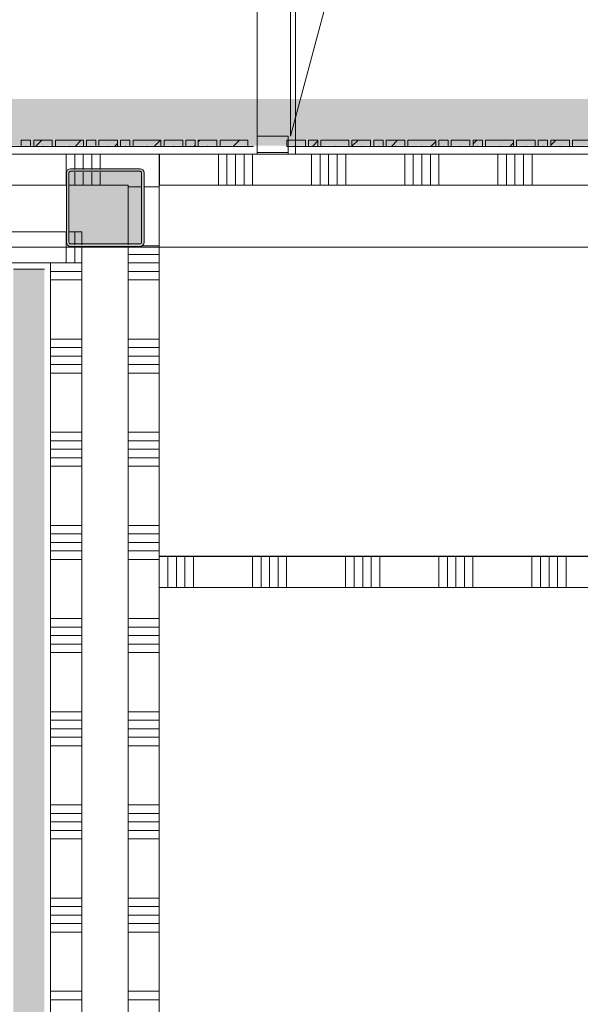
# Model space of a CAD drawing. Header units: millimetres. Extents: x -850 to 154668, y -24973 to 71030.
# Tile 160 of 212: x 42150 to 43956, y 36257 to 39428. Entities that reach past the tile are written whole.
import ezdxf

# ---------------------------------------------------------------- set-up
doc = ezdxf.new("R2010")
doc.units = ezdxf.units.MM
doc.header["$MEASUREMENT"] = 0
doc.linetypes.add('B0703', pattern=[468.700004, 312.5, -156.200004])
for name, color, linetype in [('Info Wandafwerking aanduiding', 7, 'Continuous'), ('Info Wandafwerking aanduiding Doorsnede-arcering', 7, 'Continuous'), ('New_22 NC Binnenwanden', 7, 'Continuous'), ('New_22 NC Binnenwanden Deuren', 7, 'Continuous'), ('New_22 NC Binnenwanden Doorsnede-arcering', 7, 'Continuous'), ('New_22 NC Binnenwanden Laagscheidingslijnen', 7, 'Continuous'), ('New_23 Vloeren', 7, 'Continuous'), ('New_Info Wandafwerking aanduiding', 7, 'Continuous'), ('New_Info Wandafwerking aanduiding Doorsnede-arcering', 7, 'Continuous'), ('New_Z Ruimtefuncties Zone omranding', 7, 'Continuous'), ('S-COLS-____-OTLN.RVT S', 7, 'Continuous'), ('S-COLS-____-OTLN.RVT S 2D arcering', 7, 'Continuous')]:
    doc.layers.add(name, color=color, linetype=linetype)
pattern_1 = [(45, (0, 0), (-63.63961, 63.63961), [])]

# ---------------------------------------------------------------- blocks, each defined once
blk = doc.blocks.new('Slab_3_2', base_point=(0, 51154.6))
at = {"layer": 'New_23 Vloeren', "color": 1, "linetype": 'Continuous', "lineweight": 0, "flags": 128}
blk.add_lwpolyline([(51410.4, 30000.1), (49530, 30000.1), (42598.6, 30000.1), (42600, 37698.9), (44745.3, 37698.9), (44745.3, 38694.9), (42301.6, 38694.9), (42301.6, 38695), (25720, 38695)], dxfattribs=at)
blk = doc.blocks.new('*X444')
at = {"layer": 'New_22 NC Binnenwanden Doorsnede-arcering', "color": 254, "linetype": 'Continuous', "lineweight": 0, "true_color": 0xe9ebeb}
for p, q in [((42350, 38644.6), (42250, 38644.6)), ((42350, 38617.2), (42250, 38617.2)), ((42350, 38589.8), (42250, 38589.8)), ((42350, 38399.5), (42250, 38399.5)), ((42350, 38372.1), (42250, 38372.1)), ((42350, 38344.6), (42250, 38344.6)), ((42350, 38317.2), (42250, 38317.2)), ((42350, 38289.8), (42250, 38289.8)), ((42350, 38099.5), (42250, 38099.5)), ((42350, 38072.1), (42250, 38072.1)), ((42350, 38044.6), (42250, 38044.6)), ((42350, 38017.2), (42250, 38017.2)), ((42350, 37989.8), (42250, 37989.8)), ((42350, 37799.5), (42250, 37799.5)), ((42350, 37772.1), (42250, 37772.1)), ((42350, 37744.6), (42250, 37744.6)), ((42350, 37717.2), (42250, 37717.2)), ((42350, 37689.8), (42250, 37689.8)), ((42350, 37499.5), (42250, 37499.5)), ((42350, 37472.1), (42250, 37472.1)), ((42350, 37444.6), (42250, 37444.6)), ((42350, 37417.2), (42250, 37417.2)), ((42350, 37389.8), (42250, 37389.8)), ((42350, 37199.5), (42250, 37199.5)), ((42350, 37172.1), (42250, 37172.1)), ((42350, 37144.6), (42250, 37144.6)), ((42350, 37117.2), (42250, 37117.2)), ((42350, 37089.8), (42250, 37089.8)), ((42350, 36899.5), (42250, 36899.5)), ((42350, 36872.1), (42250, 36872.1)), ((42350, 36844.6), (42250, 36844.6)), ((42350, 36817.2), (42250, 36817.2)), ((42350, 36789.8), (42250, 36789.8)), ((42350, 36599.5), (42250, 36599.5)), ((42350, 36572.1), (42250, 36572.1)), ((42350, 36544.6), (42250, 36544.6)), ((42350, 36517.2), (42250, 36517.2)), ((42350, 36489.8), (42250, 36489.8)), ((42350, 36299.5), (42250, 36299.5)), ((42350, 36272.1), (42250, 36272.1))]:
    blk.add_line(p, q, dxfattribs=at)
blk = doc.blocks.new('*X447')
at = {"layer": 'New_22 NC Binnenwanden Doorsnede-arcering', "color": 254, "linetype": 'Continuous', "lineweight": 0, "true_color": 0xe9ebeb}
for p, q in [((42600, 38889.8), (42550.4, 38889.8)), ((42600, 38699.5), (42545.4, 38699.5)), ((42600, 38672.1), (42500, 38672.1)), ((42600, 38644.6), (42500, 38644.6)), ((42600, 38617.2), (42500, 38617.2)), ((42600, 38589.8), (42500, 38589.8)), ((42600, 38399.5), (42500, 38399.5)), ((42600, 38372.1), (42500, 38372.1)), ((42600, 38344.6), (42500, 38344.6)), ((42600, 38317.2), (42500, 38317.2)), ((42600, 38289.8), (42500, 38289.8)), ((42600, 38099.5), (42500, 38099.5)), ((42600, 38072.1), (42500, 38072.1)), ((42600, 38044.6), (42500, 38044.6)), ((42600, 38017.2), (42500, 38017.2)), ((42600, 37989.8), (42500, 37989.8)), ((42600, 37799.5), (42500, 37799.5)), ((42600, 37772.1), (42500, 37772.1)), ((42600, 37744.6), (42500, 37744.6)), ((42600, 37717.2), (42500, 37717.2)), ((42600, 37689.8), (42500, 37689.8)), ((42600, 37499.5), (42500, 37499.5)), ((42600, 37472.1), (42500, 37472.1)), ((42600, 37444.6), (42500, 37444.6)), ((42600, 37417.2), (42500, 37417.2)), ((42600, 37389.8), (42500, 37389.8)), ((42600, 37199.5), (42500, 37199.5)), ((42600, 37172.1), (42500, 37172.1)), ((42600, 37144.6), (42500, 37144.6)), ((42600, 37117.2), (42500, 37117.2)), ((42600, 37089.8), (42500, 37089.8)), ((42600, 36899.5), (42500, 36899.5)), ((42600, 36872.1), (42500, 36872.1)), ((42600, 36844.6), (42500, 36844.6)), ((42600, 36817.2), (42500, 36817.2)), ((42600, 36789.8), (42500, 36789.8)), ((42600, 36599.5), (42500, 36599.5)), ((42600, 36572.1), (42500, 36572.1)), ((42600, 36544.6), (42500, 36544.6)), ((42600, 36517.2), (42500, 36517.2)), ((42600, 36489.8), (42500, 36489.8)), ((42600, 36299.5), (42500, 36299.5)), ((42600, 36272.1), (42500, 36272.1))]:
    blk.add_line(p, q, dxfattribs=at)
blk = doc.blocks.new('*X448')
at = {"layer": 'New_22 NC Binnenwanden Doorsnede-arcering', "color": 254, "linetype": 'Continuous', "lineweight": 0, "true_color": 0xe9ebeb}
blk.add_line((42542.4, 38889.8), (42500, 38889.8), dxfattribs=at)
blk = doc.blocks.new('Wall_76_2', base_point=(42425, 38819.9))
at = {"layer": 'New_22 NC Binnenwanden', "color": 8, "linetype": 'Continuous', "lineweight": 0, "true_color": 0x778488, "flags": 128}
for points in [[(42599.9, 30058.8), (42600, 38894.9)], [(42250, 38644.9), (42249.9, 30058.8)]]:
    blk.add_lwpolyline(points, dxfattribs=at)
at = {"layer": 'New_22 NC Binnenwanden Laagscheidingslijnen', "color": 8, "linetype": 'Continuous', "lineweight": 0, "true_color": 0x778488}
for p, q in [((42500, 38744.9), (42500, 38894.9)), ((42350, 38702.9), (42350, 38744.9)), ((42500, 38702.9), (42500, 38744.9)), ((42350, 38644.9), (42350, 38694.9)), ((42499.9, 30250), (42500, 38694.9)), ((42350, 38644.9), (42349.9, 30250))]:
    blk.add_line(p, q, dxfattribs=at)
at = {"layer": 'New_22 NC Binnenwanden', "color": 8, "lineweight": 0, "true_color": 0x778488}
for name in ['*X447', '*X448', '*X444']:
    blk.add_blockref(name, (0, 0), dxfattribs=at)
blk = doc.blocks.new('Curtain Wall_85_2')
at = {"layer": 'New_22 NC Binnenwanden Doorsnede-arcering', "linetype": 'Continuous', "lineweight": 0, "true_color": 0x000000}
h = blk.add_hatch(dxfattribs=at)
h.set_pattern_fill('310_Naaldhout__01__0002', color=18, style=0, pattern_type=2)
h.set_pattern_definition(pattern_1)
h.paths.add_polyline_path([(43070.3, 39039.9), (43010.3, 39039.9), (43010.3, 39019.9), (43070.3, 39019.9)])
h = blk.add_hatch(dxfattribs=at)
h.set_pattern_fill('310_Naaldhout__01__0002', color=18, style=0, pattern_type=2)
h.set_pattern_definition(pattern_1)
h.paths.add_polyline_path([(43110.3, 39039.9), (43080.3, 39039.9), (43080.3, 39019.9), (43110.3, 39019.9)])
h = blk.add_hatch(dxfattribs=at)
h.set_pattern_fill('310_Naaldhout__01__0002', color=18, style=0, pattern_type=2)
h.set_pattern_definition(pattern_1)
h.paths.add_polyline_path([(43210.3, 39039.9), (43120.3, 39039.9), (43120.3, 39019.9), (43210.3, 39019.9)])
h = blk.add_hatch(dxfattribs=at)
h.set_pattern_fill('310_Naaldhout__01__0002', color=18, style=0, pattern_type=2)
h.set_pattern_definition(pattern_1)
h.paths.add_polyline_path([(43280.3, 39039.9), (43220.3, 39039.9), (43220.3, 39019.9), (43280.3, 39019.9)])
h = blk.add_hatch(dxfattribs=at)
h.set_pattern_fill('310_Naaldhout__01__0002', color=18, style=0, pattern_type=2)
h.set_pattern_definition(pattern_1)
h.paths.add_polyline_path([(43320.3, 39039.9), (43290.3, 39039.9), (43290.3, 39019.9), (43320.3, 39019.9)])
h = blk.add_hatch(dxfattribs=at)
h.set_pattern_fill('310_Naaldhout__01__0002', color=18, style=0, pattern_type=2)
h.set_pattern_definition(pattern_1)
h.paths.add_polyline_path([(43390.3, 39039.9), (43330.3, 39039.9), (43330.3, 39019.9), (43390.3, 39019.9)])
h = blk.add_hatch(dxfattribs=at)
h.set_pattern_fill('310_Naaldhout__01__0002', color=18, style=0, pattern_type=2)
h.set_pattern_definition(pattern_1)
h.paths.add_polyline_path([(43490.3, 39039.9), (43400.3, 39039.9), (43400.3, 39019.9), (43490.3, 39019.9)])
h = blk.add_hatch(dxfattribs=at)
h.set_pattern_fill('310_Naaldhout__01__0002', color=18, style=0, pattern_type=2)
h.set_pattern_definition(pattern_1)
h.paths.add_polyline_path([(43530.3, 39039.9), (43500.3, 39039.9), (43500.3, 39019.9), (43530.3, 39019.9)])
h = blk.add_hatch(dxfattribs=at)
h.set_pattern_fill('310_Naaldhout__01__0002', color=18, style=0, pattern_type=2)
h.set_pattern_definition(pattern_1)
h.paths.add_polyline_path([(43600.3, 39039.9), (43540.3, 39039.9), (43540.3, 39019.9), (43600.3, 39019.9)])
h = blk.add_hatch(dxfattribs=at)
h.set_pattern_fill('310_Naaldhout__01__0002', color=18, style=0, pattern_type=2)
h.set_pattern_definition(pattern_1)
h.paths.add_polyline_path([(43640.3, 39039.9), (43610.3, 39039.9), (43610.3, 39019.9), (43640.3, 39019.9)])
h = blk.add_hatch(dxfattribs=at)
h.set_pattern_fill('310_Naaldhout__01__0002', color=18, style=0, pattern_type=2)
h.set_pattern_definition(pattern_1)
h.paths.add_polyline_path([(43740.3, 39039.9), (43650.3, 39039.9), (43650.3, 39019.9), (43740.3, 39019.9)])
h = blk.add_hatch(dxfattribs=at)
h.set_pattern_fill('310_Naaldhout__01__0002', color=18, style=0, pattern_type=2)
h.set_pattern_definition(pattern_1)
h.paths.add_polyline_path([(43810.3, 39039.9), (43750.3, 39039.9), (43750.3, 39019.9), (43810.3, 39019.9)])
h = blk.add_hatch(dxfattribs=at)
h.set_pattern_fill('310_Naaldhout__01__0002', color=18, style=0, pattern_type=2)
h.set_pattern_definition(pattern_1)
h.paths.add_polyline_path([(43850.3, 39039.9), (43820.3, 39039.9), (43820.3, 39019.9), (43850.3, 39019.9)])
h = blk.add_hatch(dxfattribs=at)
h.set_pattern_fill('310_Naaldhout__01__0002', color=18, style=0, pattern_type=2)
h.set_pattern_definition(pattern_1)
h.paths.add_polyline_path([(43920.3, 39039.9), (43860.3, 39039.9), (43860.3, 39019.9), (43920.3, 39019.9)])
h = blk.add_hatch(dxfattribs=at)
h.set_pattern_fill('310_Naaldhout__01__0002', color=18, style=0, pattern_type=2)
h.set_pattern_definition(pattern_1)
h.paths.add_polyline_path([(44020.3, 39039.9), (43930.3, 39039.9), (43930.3, 39019.9), (44020.3, 39019.9)])
at = {"layer": 'New_22 NC Binnenwanden', "color": 7, "linetype": 'Continuous', "lineweight": 0}
for p, q in [((43010.3, 39039.9), (43010.3, 39019.9)), ((43070.3, 39039.9), (43010.3, 39039.9)), ((43070.3, 39039.9), (43070.3, 39019.9)), ((43080.3, 39039.9), (43080.3, 39019.9)), ((43110.3, 39039.9), (43080.3, 39039.9)), ((43110.3, 39039.9), (43110.3, 39019.9)), ((43120.3, 39039.9), (43120.3, 39019.9)), ((43210.3, 39039.9), (43120.3, 39039.9)), ((43210.3, 39039.9), (43210.3, 39019.9)), ((43220.3, 39039.9), (43220.3, 39019.9)), ((43280.3, 39039.9), (43220.3, 39039.9)), ((43280.3, 39039.9), (43280.3, 39019.9)), ((43320.3, 39039.9), (43290.3, 39039.9)), ((43290.3, 39039.9), (43290.3, 39019.9)), ((43320.3, 39039.9), (43320.3, 39019.9)), ((43390.3, 39039.9), (43330.3, 39039.9)), ((43330.3, 39039.9), (43330.3, 39019.9)), ((43390.3, 39039.9), (43390.3, 39019.9)), ((43400.3, 39039.9), (43400.3, 39019.9)), ((43490.3, 39039.9), (43400.3, 39039.9)), ((43490.3, 39039.9), (43490.3, 39019.9)), ((43500.3, 39039.9), (43500.3, 39019.9)), ((43530.3, 39039.9), (43500.3, 39039.9)), ((43530.3, 39039.9), (43530.3, 39019.9)), ((43540.3, 39039.9), (43540.3, 39019.9)), ((43600.3, 39039.9), (43540.3, 39039.9)), ((43600.3, 39039.9), (43600.3, 39019.9)), ((43610.3, 39039.9), (43610.3, 39019.9)), ((43640.3, 39039.9), (43610.3, 39039.9)), ((43640.3, 39039.9), (43640.3, 39019.9)), ((43740.3, 39039.9), (43650.3, 39039.9)), ((43650.3, 39039.9), (43650.3, 39019.9)), ((43740.3, 39039.9), (43740.3, 39019.9)), ((43750.3, 39039.9), (43750.3, 39019.9)), ((43810.3, 39039.9), (43750.3, 39039.9)), ((43810.3, 39039.9), (43810.3, 39019.9)), ((43820.3, 39039.9), (43820.3, 39019.9)), ((43850.3, 39039.9), (43820.3, 39039.9)), ((43850.3, 39039.9), (43850.3, 39019.9)), ((43860.3, 39039.9), (43860.3, 39019.9)), ((43920.3, 39039.9), (43860.3, 39039.9)), ((43920.3, 39039.9), (43920.3, 39019.9)), ((43930.3, 39039.9), (43930.3, 39019.9)), ((44020.3, 39039.9), (43930.3, 39039.9)), ((43070.3, 39019.9), (43010.3, 39019.9)), ((43110.3, 39019.9), (43080.3, 39019.9)), ((43210.3, 39019.9), (43120.3, 39019.9)), ((43280.3, 39019.9), (43220.3, 39019.9)), ((43320.3, 39019.9), (43290.3, 39019.9)), ((43390.3, 39019.9), (43330.3, 39019.9)), ((43490.3, 39019.9), (43400.3, 39019.9)), ((43530.3, 39019.9), (43500.3, 39019.9)), ((43600.3, 39019.9), (43540.3, 39019.9)), ((43640.3, 39019.9), (43610.3, 39019.9)), ((43740.3, 39019.9), (43650.3, 39019.9)), ((43810.3, 39019.9), (43750.3, 39019.9)), ((43850.3, 39019.9), (43820.3, 39019.9)), ((43920.3, 39019.9), (43860.3, 39019.9)), ((44020.3, 39019.9), (43930.3, 39019.9))]:
    blk.add_line(p, q, dxfattribs=at)
at = {"layer": 'New_22 NC Binnenwanden', "color": 9, "linetype": 'B0703', "lineweight": 0}
for p, q in [((43036.3, 39019.9), (43040.3, 39019.9)), ((43040.3, 39019.9), (43095.3, 39019.9)), ((43095.3, 39019.9), (43165.3, 39019.9)), ((43165.3, 39019.9), (43250.3, 39019.9)), ((43250.3, 39019.9), (43305.3, 39019.9)), ((43305.3, 39019.9), (43360.3, 39019.9)), ((43360.3, 39019.9), (43445.3, 39019.9)), ((43445.3, 39019.9), (43515.3, 39019.9)), ((43515.3, 39019.9), (43570.3, 39019.9)), ((43570.3, 39019.9), (43625.3, 39019.9)), ((43625.3, 39019.9), (43695.3, 39019.9)), ((43695.3, 39019.9), (43780.3, 39019.9)), ((43780.3, 39019.9), (43835.3, 39019.9)), ((43835.3, 39019.9), (43890.3, 39019.9)), ((43890.3, 39019.9), (43975.3, 39019.9))]:
    blk.add_line(p, q, dxfattribs=at)
at = {"layer": 'New_22 NC Binnenwanden', "color": 1, "linetype": 'Continuous', "lineweight": 0}
for p, q in [((43036.3, 39019.9), (43036.3, 39019.9)), ((43040.3, 39019.9), (43036.3, 39019.9)), ((43095.3, 39019.9), (43040.3, 39019.9)), ((43165.3, 39019.9), (43095.3, 39019.9)), ((43250.3, 39019.9), (43165.3, 39019.9)), ((43305.3, 39019.9), (43250.3, 39019.9)), ((43360.3, 39019.9), (43305.3, 39019.9)), ((43445.3, 39019.9), (43360.3, 39019.9)), ((43515.3, 39019.9), (43445.3, 39019.9)), ((43570.3, 39019.9), (43515.3, 39019.9)), ((43625.3, 39019.9), (43570.3, 39019.9)), ((43695.3, 39019.9), (43625.3, 39019.9)), ((43780.3, 39019.9), (43695.3, 39019.9)), ((43835.3, 39019.9), (43780.3, 39019.9)), ((43890.3, 39019.9), (43835.3, 39019.9)), ((43975.3, 39019.9), (43890.3, 39019.9))]:
    blk.add_line(p, q, dxfattribs=at)
at = {"layer": 'New_22 NC Binnenwanden', "color": 9, "linetype": 'B0703', "lineweight": 0}
for p in [(43036.3, 39019.9), (43040.3, 39019.9), (43095.3, 39019.9), (43165.3, 39019.9), (43250.3, 39019.9), (43305.3, 39019.9), (43360.3, 39019.9), (43445.3, 39019.9), (43515.3, 39019.9), (43570.3, 39019.9), (43625.3, 39019.9), (43695.3, 39019.9), (43780.3, 39019.9), (43835.3, 39019.9), (43890.3, 39019.9)]:
    blk.add_point(p, dxfattribs=at)
at = {"layer": 'New_22 NC Binnenwanden', "color": 1, "linetype": 'Continuous', "lineweight": 0}
for p in [(43036.3, 39019.9), (43040.3, 39019.9), (43040.3, 39019.9), (43095.3, 39019.9), (43095.3, 39019.9), (43165.3, 39019.9), (43165.3, 39019.9), (43250.3, 39019.9), (43250.3, 39019.9), (43305.3, 39019.9), (43305.3, 39019.9), (43360.3, 39019.9), (43360.3, 39019.9), (43445.3, 39019.9), (43445.3, 39019.9), (43515.3, 39019.9), (43515.3, 39019.9), (43570.3, 39019.9), (43570.3, 39019.9), (43625.3, 39019.9), (43625.3, 39019.9), (43695.3, 39019.9), (43695.3, 39019.9), (43780.3, 39019.9), (43780.3, 39019.9), (43835.3, 39019.9), (43835.3, 39019.9), (43890.3, 39019.9), (43890.3, 39019.9)]:
    blk.add_point(p, dxfattribs=at)
blk = doc.blocks.new('Curtain Wall_87_2')
at = {"layer": 'New_22 NC Binnenwanden Doorsnede-arcering', "linetype": 'Continuous', "lineweight": 0, "true_color": 0x000000}
h = blk.add_hatch(dxfattribs=at)
h.set_pattern_fill('310_Naaldhout__01__0002', color=18, style=0, pattern_type=2)
h.set_pattern_definition(pattern_1)
h.paths.add_polyline_path([(42185.4, 39039.5), (42155.4, 39039.5), (42155.4, 39019.5), (42185.4, 39019.5)])
h = blk.add_hatch(dxfattribs=at)
h.set_pattern_fill('310_Naaldhout__01__0002', color=18, style=0, pattern_type=2)
h.set_pattern_definition(pattern_1)
h.paths.add_polyline_path([(42255.4, 39039.5), (42195.4, 39039.5), (42195.4, 39019.5), (42255.4, 39019.5)])
h = blk.add_hatch(dxfattribs=at)
h.set_pattern_fill('310_Naaldhout__01__0002', color=18, style=0, pattern_type=2)
h.set_pattern_definition(pattern_1)
h.paths.add_polyline_path([(42355.4, 39039.5), (42265.4, 39039.5), (42265.4, 39019.5), (42355.4, 39019.5)])
h = blk.add_hatch(dxfattribs=at)
h.set_pattern_fill('310_Naaldhout__01__0002', color=18, style=0, pattern_type=2)
h.set_pattern_definition(pattern_1)
h.paths.add_polyline_path([(42395.4, 39039.5), (42365.4, 39039.5), (42365.4, 39019.5), (42395.4, 39019.5)])
h = blk.add_hatch(dxfattribs=at)
h.set_pattern_fill('310_Naaldhout__01__0002', color=18, style=0, pattern_type=2)
h.set_pattern_definition(pattern_1)
h.paths.add_polyline_path([(42465.4, 39039.5), (42405.4, 39039.5), (42405.4, 39019.5), (42465.4, 39019.5)])
h = blk.add_hatch(dxfattribs=at)
h.set_pattern_fill('310_Naaldhout__01__0002', color=18, style=0, pattern_type=2)
h.set_pattern_definition(pattern_1)
h.paths.add_polyline_path([(42505.4, 39039.5), (42475.4, 39039.5), (42475.4, 39019.5), (42505.4, 39019.5)])
h = blk.add_hatch(dxfattribs=at)
h.set_pattern_fill('310_Naaldhout__01__0002', color=18, style=0, pattern_type=2)
h.set_pattern_definition(pattern_1)
h.paths.add_polyline_path([(42605.4, 39039.5), (42515.4, 39039.5), (42515.4, 39019.5), (42605.4, 39019.5)])
h = blk.add_hatch(dxfattribs=at)
h.set_pattern_fill('310_Naaldhout__01__0002', color=18, style=0, pattern_type=2)
h.set_pattern_definition(pattern_1)
h.paths.add_polyline_path([(42675.4, 39039.5), (42615.4, 39039.5), (42615.4, 39019.5), (42675.4, 39019.5)])
h = blk.add_hatch(dxfattribs=at)
h.set_pattern_fill('310_Naaldhout__01__0002', color=18, style=0, pattern_type=2)
h.set_pattern_definition(pattern_1)
h.paths.add_polyline_path([(42715.4, 39039.5), (42685.4, 39039.5), (42685.4, 39019.5), (42715.4, 39019.5)])
h = blk.add_hatch(dxfattribs=at)
h.set_pattern_fill('310_Naaldhout__01__0002', color=18, style=0, pattern_type=2)
h.set_pattern_definition(pattern_1)
h.paths.add_polyline_path([(42785.4, 39039.5), (42725.4, 39039.5), (42725.4, 39019.5), (42785.4, 39019.5)])
h = blk.add_hatch(dxfattribs=at)
h.set_pattern_fill('310_Naaldhout__01__0002', color=18, style=0, pattern_type=2)
h.set_pattern_definition(pattern_1)
h.paths.add_polyline_path([(42885.4, 39039.5), (42795.4, 39039.5), (42795.4, 39019.5), (42885.4, 39019.5)])
at = {"layer": 'New_22 NC Binnenwanden', "color": 7, "linetype": 'Continuous', "lineweight": 0}
for p, q in [((42155.4, 39039.5), (42155.4, 39019.5)), ((42185.4, 39039.5), (42155.4, 39039.5)), ((42185.4, 39039.5), (42185.4, 39019.5)), ((42195.4, 39039.5), (42195.4, 39019.5)), ((42255.4, 39039.5), (42195.4, 39039.5)), ((42255.4, 39039.5), (42255.4, 39019.5)), ((42265.4, 39039.5), (42265.4, 39019.5)), ((42355.4, 39039.5), (42265.4, 39039.5)), ((42355.4, 39039.5), (42355.4, 39019.5)), ((42365.4, 39039.5), (42365.4, 39019.5)), ((42395.4, 39039.5), (42365.4, 39039.5)), ((42395.4, 39039.5), (42395.4, 39019.5)), ((42405.4, 39039.5), (42405.4, 39019.5)), ((42465.4, 39039.5), (42405.4, 39039.5)), ((42465.4, 39039.5), (42465.4, 39019.5)), ((42475.4, 39039.5), (42475.4, 39019.5)), ((42505.4, 39039.5), (42475.4, 39039.5)), ((42505.4, 39039.5), (42505.4, 39019.5)), ((42515.4, 39039.5), (42515.4, 39019.5)), ((42605.4, 39039.5), (42515.4, 39039.5)), ((42605.4, 39039.5), (42605.4, 39019.5)), ((42675.4, 39039.5), (42615.4, 39039.5)), ((42615.4, 39039.5), (42615.4, 39019.5)), ((42675.4, 39039.5), (42675.4, 39019.5)), ((42715.4, 39039.5), (42685.4, 39039.5)), ((42685.4, 39039.5), (42685.4, 39019.5)), ((42715.4, 39039.5), (42715.4, 39019.5)), ((42785.4, 39039.5), (42725.4, 39039.5)), ((42725.4, 39039.5), (42725.4, 39019.5)), ((42785.4, 39039.5), (42785.4, 39019.5)), ((42885.4, 39039.5), (42795.4, 39039.5)), ((42795.4, 39039.5), (42795.4, 39019.5)), ((42885.4, 39039.5), (42885.4, 39019.5)), ((42185.4, 39019.5), (42155.4, 39019.5)), ((42255.4, 39019.5), (42195.4, 39019.5)), ((42355.4, 39019.5), (42265.4, 39019.5)), ((42395.4, 39019.5), (42365.4, 39019.5)), ((42465.4, 39019.5), (42405.4, 39019.5)), ((42505.4, 39019.5), (42475.4, 39019.5)), ((42605.4, 39019.5), (42515.4, 39019.5)), ((42675.4, 39019.5), (42615.4, 39019.5)), ((42715.4, 39019.5), (42685.4, 39019.5)), ((42785.4, 39019.5), (42725.4, 39019.5)), ((42885.4, 39019.5), (42795.4, 39019.5))]:
    blk.add_line(p, q, dxfattribs=at)
at = {"layer": 'New_22 NC Binnenwanden', "color": 9, "linetype": 'B0703', "lineweight": 0}
for p, q in [((42115.4, 39019.5), (42170.4, 39019.5)), ((42170.4, 39019.5), (42225.4, 39019.5)), ((42225.4, 39019.5), (42310.4, 39019.5)), ((42310.4, 39019.5), (42380.4, 39019.5)), ((42380.4, 39019.5), (42435.4, 39019.5)), ((42435.4, 39019.5), (42490.4, 39019.5)), ((42490.4, 39019.5), (42560.4, 39019.5)), ((42560.4, 39019.5), (42645.4, 39019.5)), ((42645.4, 39019.5), (42700.4, 39019.5)), ((42700.4, 39019.5), (42755.4, 39019.5)), ((42755.4, 39019.5), (42840.4, 39019.5)), ((42840.4, 39019.5), (42901.6, 39019.5))]:
    blk.add_line(p, q, dxfattribs=at)
at = {"layer": 'New_22 NC Binnenwanden', "color": 1, "linetype": 'Continuous', "lineweight": 0}
for p, q in [((42170.4, 39019.5), (42115.4, 39019.5)), ((42225.4, 39019.5), (42170.4, 39019.5)), ((42310.4, 39019.5), (42225.4, 39019.5)), ((42380.4, 39019.5), (42310.4, 39019.5)), ((42435.4, 39019.5), (42380.4, 39019.5)), ((42490.4, 39019.5), (42435.4, 39019.5)), ((42560.4, 39019.5), (42490.4, 39019.5)), ((42645.4, 39019.5), (42560.4, 39019.5)), ((42700.4, 39019.5), (42645.4, 39019.5)), ((42755.4, 39019.5), (42700.4, 39019.5)), ((42840.4, 39019.5), (42755.4, 39019.5)), ((42901.6, 39019.5), (42840.4, 39019.5))]:
    blk.add_line(p, q, dxfattribs=at)
at = {"layer": 'New_22 NC Binnenwanden', "color": 9, "linetype": 'B0703', "lineweight": 0}
for p in [(42170.4, 39019.5), (42225.4, 39019.5), (42310.4, 39019.5), (42380.4, 39019.5), (42435.4, 39019.5), (42490.4, 39019.5), (42560.4, 39019.5), (42645.4, 39019.5), (42700.4, 39019.5), (42755.4, 39019.5), (42840.4, 39019.5), (42901.6, 39019.5)]:
    blk.add_point(p, dxfattribs=at)
at = {"layer": 'New_22 NC Binnenwanden', "color": 1, "linetype": 'Continuous', "lineweight": 0}
for p in [(42170.4, 39019.5), (42170.4, 39019.5), (42225.4, 39019.5), (42225.4, 39019.5), (42310.4, 39019.5), (42310.4, 39019.5), (42380.4, 39019.5), (42380.4, 39019.5), (42435.4, 39019.5), (42435.4, 39019.5), (42490.4, 39019.5), (42490.4, 39019.5), (42560.4, 39019.5), (42560.4, 39019.5), (42645.4, 39019.5), (42645.4, 39019.5), (42700.4, 39019.5), (42700.4, 39019.5), (42755.4, 39019.5), (42755.4, 39019.5), (42840.4, 39019.5), (42840.4, 39019.5), (42901.6, 39019.5), (42901.6, 39019.5)]:
    blk.add_point(p, dxfattribs=at)
blk = doc.blocks.new('*X605')
at = {"layer": 'New_22 NC Binnenwanden Doorsnede-arcering', "color": 254, "linetype": 'Continuous', "lineweight": 0, "true_color": 0xe9ebeb}
for p, q in [((42600.2, 38894.9), (42600.2, 38994.9)), ((42790.5, 38894.9), (42790.5, 38994.9)), ((42817.9, 38894.9), (42817.9, 38994.9)), ((42845.3, 38894.9), (42845.3, 38994.9)), ((42872.8, 38894.9), (42872.8, 38994.9)), ((42900.2, 38894.9), (42900.2, 38994.9)), ((43090.5, 38894.9), (43090.5, 38994.9)), ((43117.9, 38894.9), (43117.9, 38994.9)), ((43145.3, 38894.9), (43145.3, 38994.9)), ((43172.8, 38894.9), (43172.8, 38994.9)), ((43200.2, 38894.9), (43200.2, 38994.9)), ((43390.5, 38894.9), (43390.5, 38994.9)), ((43417.9, 38894.9), (43417.9, 38994.9)), ((43445.3, 38894.9), (43445.3, 38994.9)), ((43472.8, 38894.9), (43472.8, 38994.9)), ((43500.2, 38894.9), (43500.2, 38994.9)), ((43690.5, 38894.9), (43690.5, 38994.9)), ((43717.9, 38894.9), (43717.9, 38994.9)), ((43745.3, 38894.9), (43745.3, 38994.9)), ((43772.8, 38894.9), (43772.8, 38994.9)), ((43800.2, 38894.9), (43800.2, 38994.9)), ((43990.5, 38894.9), (43990.5, 38994.9)), ((44017.9, 38894.9), (44017.9, 38994.9)), ((44045.3, 38894.9), (44045.3, 38994.9)), ((44072.8, 38894.9), (44072.8, 38994.9)), ((44100.2, 38894.9), (44100.2, 38994.9)), ((44290.5, 38894.9), (44290.5, 38994.9)), ((44317.9, 38894.9), (44317.9, 38994.9)), ((44345.3, 38894.9), (44345.3, 38994.9)), ((44372.8, 38894.9), (44372.8, 38994.9)), ((44400.2, 38894.9), (44400.2, 38994.9)), ((44590.5, 38894.9), (44590.5, 38994.9)), ((44617.9, 38894.9), (44617.9, 38994.9)), ((44645.3, 38894.9), (44645.3, 38994.9)), ((44672.8, 38894.9), (44672.8, 38994.9)), ((44700.2, 38894.9), (44700.2, 38994.9))]:
    blk.add_line(p, q, dxfattribs=at)
blk = doc.blocks.new('Wall_84_2', base_point=(42600, 38994.9))
at = {"layer": 'New_22 NC Binnenwanden', "color": 8, "linetype": 'Continuous', "lineweight": 0, "true_color": 0x778488, "flags": 128}
for points in [[(44745.3, 38994.9), (42600, 38994.9)], [(42600, 38994.9), (42600, 38894.9)], [(42600, 38894.9), (44745.3, 38894.9)]]:
    blk.add_lwpolyline(points, dxfattribs=at)
at = {"layer": 'New_22 NC Binnenwanden', "color": 8, "lineweight": 0, "true_color": 0x778488}
blk.add_blockref('*X605', (0, 0), dxfattribs=at)
blk = doc.blocks.new('*X686')
at = {"layer": 'New_22 NC Binnenwanden Doorsnede-arcering', "color": 254, "linetype": 'Continuous', "lineweight": 0, "true_color": 0xe9ebeb}
for p, q in [((42600, 37699.9), (42600, 37599.9)), ((42627.5, 37699.9), (42627.5, 37599.9)), ((42654.9, 37699.9), (42654.9, 37599.9)), ((42682.3, 37699.9), (42682.3, 37599.9)), ((42709.8, 37699.9), (42709.8, 37599.9)), ((42900, 37699.9), (42900, 37599.9)), ((42927.5, 37699.9), (42927.5, 37599.9)), ((42954.9, 37699.9), (42954.9, 37599.9)), ((42982.3, 37699.9), (42982.3, 37599.9)), ((43009.8, 37699.9), (43009.8, 37599.9)), ((43200, 37699.9), (43200, 37599.9)), ((43227.5, 37699.9), (43227.5, 37599.9)), ((43254.9, 37699.9), (43254.9, 37599.9)), ((43282.3, 37699.9), (43282.3, 37599.9)), ((43309.8, 37699.9), (43309.8, 37599.9)), ((43500, 37699.9), (43500, 37599.9)), ((43527.5, 37699.9), (43527.5, 37599.9)), ((43554.9, 37699.9), (43554.9, 37599.9)), ((43582.3, 37699.9), (43582.3, 37599.9)), ((43609.8, 37699.9), (43609.8, 37599.9)), ((43800, 37699.9), (43800, 37599.9)), ((43827.5, 37699.9), (43827.5, 37599.9)), ((43854.9, 37699.9), (43854.9, 37599.9)), ((43882.3, 37699.9), (43882.3, 37599.9)), ((43909.8, 37699.9), (43909.8, 37599.9)), ((44100, 37699.9), (44100, 37599.9)), ((44127.5, 37699.9), (44127.5, 37599.9)), ((44154.9, 37699.9), (44154.9, 37599.9)), ((44182.3, 37699.9), (44182.3, 37599.9)), ((44209.8, 37699.9), (44209.8, 37599.9)), ((44400, 37699.9), (44400, 37599.9)), ((44427.5, 37699.9), (44427.5, 37599.9)), ((44454.9, 37699.9), (44454.9, 37599.9)), ((44482.3, 37699.9), (44482.3, 37599.9)), ((44509.8, 37699.9), (44509.8, 37599.9)), ((44700, 37699.9), (44700, 37599.9)), ((44727.5, 37699.9), (44727.5, 37599.9))]:
    blk.add_line(p, q, dxfattribs=at)
blk = doc.blocks.new('Wall_109_2', base_point=(44845.3, 37599.9))
at = {"layer": 'New_22 NC Binnenwanden', "color": 8, "linetype": 'Continuous', "lineweight": 0, "true_color": 0x778488, "flags": 128}
for points in [[(44745.3, 37699.9), (42600, 37699.9)], [(42600, 37599.9), (42600, 37699.9)], [(42600, 37599.9), (44745.3, 37599.9)]]:
    blk.add_lwpolyline(points, dxfattribs=at)
at = {"layer": 'New_22 NC Binnenwanden', "color": 8, "lineweight": 0, "true_color": 0x778488}
blk.add_blockref('*X686', (0, 0), dxfattribs=at)
blk = doc.blocks.new('*X1293')
at = {"layer": 'New_22 NC Binnenwanden Doorsnede-arcering', "color": 254, "linetype": 'Continuous', "lineweight": 0, "true_color": 0xe9ebeb}
blk.add_line((42300, 38744.9), (42300, 38694.9), dxfattribs=at)
blk = doc.blocks.new('*X1294')
at = {"layer": 'New_22 NC Binnenwanden Doorsnede-arcering', "color": 254, "linetype": 'Continuous', "lineweight": 0, "true_color": 0xe9ebeb}
blk.add_line((42327.4, 38744.9), (42327.4, 38722.4), dxfattribs=at)
blk = doc.blocks.new('*X1295')
at = {"layer": 'New_22 NC Binnenwanden Doorsnede-arcering', "color": 254, "linetype": 'Continuous', "lineweight": 0, "true_color": 0xe9ebeb}
for p, q in [((42300, 38994.9), (42300, 38894.9)), ((42327.4, 38994.9), (42327.4, 38944.9)), ((42354.9, 38994.9), (42354.9, 38944.9)), ((42382.3, 38994.9), (42382.3, 38944.9)), ((42409.7, 38994.9), (42409.7, 38944.9))]:
    blk.add_line(p, q, dxfattribs=at)
blk = doc.blocks.new('*X1298')
at = {"layer": 'New_22 NC Binnenwanden Doorsnede-arcering', "color": 254, "linetype": 'Continuous', "lineweight": 0, "true_color": 0xe9ebeb}
for p, q in [((42327.4, 38936.9), (42327.4, 38894.9)), ((42354.9, 38936.9), (42354.9, 38894.9)), ((42382.3, 38936.9), (42382.3, 38894.9)), ((42409.7, 38936.9), (42409.7, 38894.9))]:
    blk.add_line(p, q, dxfattribs=at)
blk = doc.blocks.new('*X1302')
at = {"layer": 'New_22 NC Binnenwanden Doorsnede-arcering', "color": 254, "linetype": 'Continuous', "lineweight": 0, "true_color": 0xe9ebeb}
for p, q in [((42300, 38694.9), (42300, 38644.9)), ((42327.4, 38694.9), (42327.4, 38644.9))]:
    blk.add_line(p, q, dxfattribs=at)
blk = doc.blocks.new('*X1303')
at = {"layer": 'New_22 NC Binnenwanden Doorsnede-arcering', "color": 254, "linetype": 'Continuous', "lineweight": 0, "true_color": 0xe9ebeb}
blk.add_line((42327.4, 38722.4), (42327.4, 38702.9), dxfattribs=at)
blk = doc.blocks.new('Wall_189_2', base_point=(31100.9, 38819.9))
at = {"layer": 'New_22 NC Binnenwanden', "color": 8, "linetype": 'Continuous', "lineweight": 0, "true_color": 0x778488, "flags": 128}
for points in [[(42600, 38994.9), (31100.9, 38994.9)], [(42600, 38994.9), (42600, 38894.9)], [(31425.4, 38644.9), (42250, 38644.9)]]:
    blk.add_lwpolyline(points, dxfattribs=at)
at = {"layer": 'New_22 NC Binnenwanden Laagscheidingslijnen', "color": 8, "linetype": 'Continuous', "lineweight": 0, "true_color": 0x778488}
for p, q in [((42300.4, 38894.9), (39050, 38894.9)), ((42350, 38894.9), (42308.4, 38894.9)), ((42500, 38894.9), (42350, 38894.9)), ((42500, 38744.9), (42500, 38894.9)), ((39050, 38744.9), (42300.4, 38744.9)), ((42308.4, 38744.9), (42350, 38744.9)), ((42350, 38702.9), (42350, 38744.9)), ((42350, 38644.9), (42350, 38694.9))]:
    blk.add_line(p, q, dxfattribs=at)
at = {"layer": 'New_22 NC Binnenwanden', "color": 8, "lineweight": 0, "true_color": 0x778488}
for name in ['*X1295', '*X1298', '*X1293', '*X1294', '*X1303', '*X1302']:
    blk.add_blockref(name, (0, 0), dxfattribs=at)
blk = doc.blocks.new('Wall_322_2', base_point=(42230, 38624.9))
at = {"layer": 'Info Wandafwerking aanduiding Doorsnede-arcering', "linetype": 'Continuous', "lineweight": 0, "true_color": 0x0ba833}
for points in [[(42130, 38524.9), (42230, 38524.9), (42230, 38624.9)], [(42130, 38524.9), (42230, 38624.9), (42130, 38624.9)], [(42130, 38524.9), (42130, 30195), (42230, 30195), (42230, 38524.9)]]:
    blk.add_hatch(color=104, dxfattribs=at).paths.add_polyline_path(points)
at = {"layer": 'Info Wandafwerking aanduiding', "color": 9, "linetype": 'Continuous', "lineweight": 0, "flags": 128}
blk.add_lwpolyline([(42230, 38624.9), (42130, 38624.9)], dxfattribs=at)
blk = doc.blocks.new('Column 231[71]_2', base_point=(0.5, 3))
at = {"layer": 'S-COLS-____-OTLN.RVT S 2D arcering', "linetype": 'Continuous', "lineweight": 0, "true_color": 0x778488}
h = blk.add_hatch(color=8, dxfattribs=at)
h.paths.add_polyline_path([(42300.9, 38710.9), (42301.9, 38705.9), (42304.7, 38701.7), (42308.9, 38698.9), (42313.9, 38697.9), (42537.9, 38697.9), (42542.9, 38698.9), (42547.1, 38701.7), (42549.9, 38705.9), (42550.9, 38710.9), (42550.9, 38934.9), (42549.9, 38939.9), (42547.1, 38944.1), (42542.9, 38946.9), (42537.9, 38947.9), (42313.9, 38947.9), (42308.9, 38946.9), (42304.7, 38944.1), (42301.9, 38939.9), (42300.9, 38934.9)])
h.paths.add_polyline_path([(42537.9, 38705.9), (42313.9, 38705.9), (42312, 38706.3), (42310.4, 38707.4), (42309.3, 38709), (42308.9, 38710.9), (42308.9, 38934.9), (42309.3, 38936.8), (42310.4, 38938.4), (42312, 38939.5), (42313.9, 38939.9), (42537.9, 38939.9), (42539.8, 38939.5), (42541.5, 38938.4), (42542.5, 38936.8), (42542.9, 38934.9), (42542.9, 38710.9), (42542.5, 38709), (42541.5, 38707.4), (42539.8, 38706.3)], flags=0)
blk.add_hatch(color=8, dxfattribs=at).paths.add_polyline_path([(42537.9, 38939.9), (42313.9, 38939.9), (42312, 38939.5), (42310.4, 38938.4), (42309.3, 38936.8), (42308.9, 38934.9), (42308.9, 38710.9), (42309.3, 38709), (42310.4, 38707.4), (42312, 38706.3), (42313.9, 38705.9), (42537.9, 38705.9), (42539.8, 38706.3), (42541.5, 38707.4), (42542.5, 38709), (42542.9, 38710.9), (42542.9, 38934.9), (42542.5, 38936.8), (42541.5, 38938.4), (42539.8, 38939.5)])
at = {"layer": 'S-COLS-____-OTLN.RVT S', "color": 1, "linetype": 'Continuous', "lineweight": 0}
for p, q in [((42301.9, 38939.9), (42300.9, 38934.9)), ((42300.9, 38934.9), (42300.9, 38710.9)), ((42304.7, 38944.1), (42301.9, 38939.9)), ((42308.9, 38946.9), (42304.7, 38944.1)), ((42313.9, 38947.9), (42308.9, 38946.9)), ((42308.9, 38934.9), (42309.3, 38936.8)), ((42308.9, 38710.9), (42308.9, 38934.9)), ((42309.3, 38936.8), (42310.4, 38938.4)), ((42310.4, 38938.4), (42312, 38939.5)), ((42312, 38939.5), (42313.9, 38939.9)), ((42537.9, 38947.9), (42313.9, 38947.9)), ((42313.9, 38939.9), (42537.9, 38939.9)), ((42542.9, 38946.9), (42537.9, 38947.9)), ((42537.9, 38939.9), (42539.8, 38939.5)), ((42539.8, 38939.5), (42541.5, 38938.4)), ((42541.5, 38938.4), (42542.5, 38936.8)), ((42542.5, 38936.8), (42542.9, 38934.9)), ((42547.1, 38944.1), (42542.9, 38946.9)), ((42542.9, 38934.9), (42542.9, 38710.9)), ((42549.9, 38939.9), (42547.1, 38944.1)), ((42550.9, 38934.9), (42549.9, 38939.9)), ((42550.9, 38710.9), (42550.9, 38934.9)), ((42300.9, 38710.9), (42301.9, 38705.9)), ((42301.9, 38705.9), (42304.7, 38701.7)), ((42304.7, 38701.7), (42308.9, 38698.9)), ((42309.3, 38709), (42308.9, 38710.9)), ((42308.9, 38698.9), (42313.9, 38697.9)), ((42310.4, 38707.4), (42309.3, 38709)), ((42312, 38706.3), (42310.4, 38707.4)), ((42313.9, 38705.9), (42312, 38706.3)), ((42537.9, 38705.9), (42313.9, 38705.9)), ((42313.9, 38697.9), (42537.9, 38697.9)), ((42539.8, 38706.3), (42537.9, 38705.9)), ((42537.9, 38697.9), (42542.9, 38698.9)), ((42541.5, 38707.4), (42539.8, 38706.3)), ((42542.5, 38709), (42541.5, 38707.4)), ((42542.9, 38710.9), (42542.5, 38709)), ((42542.9, 38698.9), (42547.1, 38701.7)), ((42547.1, 38701.7), (42549.9, 38705.9)), ((42549.9, 38705.9), (42550.9, 38710.9))]:
    blk.add_line(p, q, dxfattribs=at)
blk = doc.blocks.new('*X2709')
at = {"layer": 'New_22 NC Binnenwanden Doorsnede-arcering', "color": 254, "linetype": 'Continuous', "lineweight": 0, "true_color": 0xe9ebeb}
blk.add_line((43015.4, 39000), (42915.4, 39000), dxfattribs=at)
blk = doc.blocks.new('D2 22_5')
at = {"layer": 'New_22 NC Binnenwanden Deuren', "color": 1, "linetype": 'Continuous', "lineweight": 0}
for p, q in [((915, 0), (31.2, 236.8)), ((-915, 0), (-915, -40)), ((0, -40), (0, 0)), ((915, 0), (0, 0)), ((-915, -40), (-31.2, -276.8)), ((-915, -40), (0, -40))]:
    blk.add_line(p, q, dxfattribs=at)
at = {"layer": 'New_22 NC Binnenwanden Deuren', "color": 7, "linetype": 'Continuous', "lineweight": 0}
for p, q in [((-915, -7), (-915, -107)), ((-915, -7), (-915, -107)), ((915, -7), (915, -107)), ((915, -7), (915, -107))]:
    blk.add_line(p, q, dxfattribs=at)
at = {"layer": 'New_22 NC Binnenwanden Deuren', "color": 1, "linetype": 'Continuous', "lineweight": 0}
for centre, start, end in [((915, 0), 165, 180), ((-915, -40), 345, 0)]:
    blk.add_arc(centre, 915, start, end, dxfattribs=at)
blk = doc.blocks.new('Wall_538_2', base_point=(42915.4, 40895))
at = {"layer": 'New_22 NC Binnenwanden', "color": 8, "linetype": 'Continuous', "lineweight": 0, "true_color": 0x778488}
for p, q in [((43015.4, 40882.5), (42915.4, 40882.5)), ((43015.4, 39052.5), (42915.4, 39052.5))]:
    blk.add_line(p, q, dxfattribs=at)
at = {"layer": 'New_22 NC Binnenwanden', "color": 8, "linetype": 'Continuous', "lineweight": 0, "true_color": 0x778488, "flags": 128}
for points in [[(42915.4, 40895), (42915.4, 40882.5)], [(42915.4, 40895), (43015.4, 40895)], [(43015.4, 40882.5), (43015.4, 40895)], [(42915.4, 39052.5), (42915.4, 38995)], [(43015.4, 38995), (43015.4, 39052.5)], [(42915.4, 38995), (43015.4, 38995)]]:
    blk.add_lwpolyline(points, dxfattribs=at)
at = {"layer": 'New_22 NC Binnenwanden', "color": 8, "lineweight": 0, "true_color": 0x778488}
blk.add_blockref('*X2709', (0, 0), dxfattribs=at)
at = {"layer": 'New_22 NC Binnenwanden Deuren', "color": 1, "linetype": 'Continuous', "lineweight": 0, "zscale": 1000, "rotation": 269.9999747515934}
blk.add_blockref('D2 22_5', (43022.4, 39967.5), dxfattribs=at)
blk = doc.blocks.new('Wall_620_2', base_point=(31017.6, 39097))
at = {"layer": 'New_Info Wandafwerking aanduiding Doorsnede-arcering', "linetype": 'Continuous', "lineweight": 0, "true_color": 0x99a3a6}
blk.add_hatch(color=253, dxfattribs=at).paths.add_polyline_path([(31092.6, 39022), (44859.2, 39022), (44859.1, 39172), (31092.6, 39172)])

msp = doc.modelspace()

# ---------------------------------------------------------------- linework, layer by layer
at = {"layer": 'New_Z Ruimtefuncties Zone omranding', "color": 41, "linetype": 'Continuous', "lineweight": 0, "true_color": 0xffeeaa, "flags": 128}
for points in [[(43038.5, 38995), (44847.5, 38994.9), (44847.5, 30058.7), (51411.9, 30058.7), (51410.4, 40887.5), (51410.4, 46183.5), (49710.4, 46197.5), (49710.4, 41387.4), (49710.4, 40887.5), (49710.4, 40494.9), (47535.4, 40494.9), (47535.4, 40895), (43038.5, 40895)], [(42915.4, 40895), (33401.4, 40895), (33401.4, 38995), (42915.4, 38995)]]:
    msp.add_lwpolyline(points, close=True, dxfattribs=at)
at = {"layer": 'New_Z Ruimtefuncties Zone omranding', "color": 52, "linetype": 'Continuous', "lineweight": 0, "flags": 128}
msp.add_lwpolyline([(42599.9, 30058.7), (44745.5, 30058.9), (44745.3, 37598.9), (42599.9, 37598.9)], close=True, dxfattribs=at)

# ---------------------------------------------------------------- block references
at = {"layer": 'Info Wandafwerking aanduiding', "color": 1, "lineweight": 0}
msp.add_blockref('Wall_322_2', (42230, 38624.9), dxfattribs=at)
at = {"layer": 'New_22 NC Binnenwanden', "color": 8, "lineweight": 0, "true_color": 0x778488}
for name, p in [('Wall_538_2', (42915.4, 40895)), ('Wall_189_2', (31100.9, 38819.9)), ('Wall_84_2', (42600, 38994.9)), ('Wall_76_2', (42425, 38819.9)), ('Wall_109_2', (44845.3, 37599.9))]:
    msp.add_blockref(name, p, dxfattribs=at)
at = {"layer": 'New_22 NC Binnenwanden', "linetype": 'Continuous', "lineweight": 0}
for name in ['Curtain Wall_87_2', 'Curtain Wall_85_2']:
    msp.add_blockref(name, (0, 0), dxfattribs=at)
at = {"layer": 'New_23 Vloeren', "color": 1, "linetype": 'Continuous', "lineweight": 0}
msp.add_blockref('Slab_3_2', (0, 51154.6), dxfattribs=at)
at = {"layer": 'New_Info Wandafwerking aanduiding', "color": 1, "lineweight": 0}
msp.add_blockref('Wall_620_2', (31017.6, 39097), dxfattribs=at)
at = {"layer": 'S-COLS-____-OTLN.RVT S', "color": 1, "linetype": 'Continuous', "lineweight": 0}
msp.add_blockref('Column 231[71]_2', (0.5, 3), dxfattribs=at)

doc.saveas('drawing.dxf')
